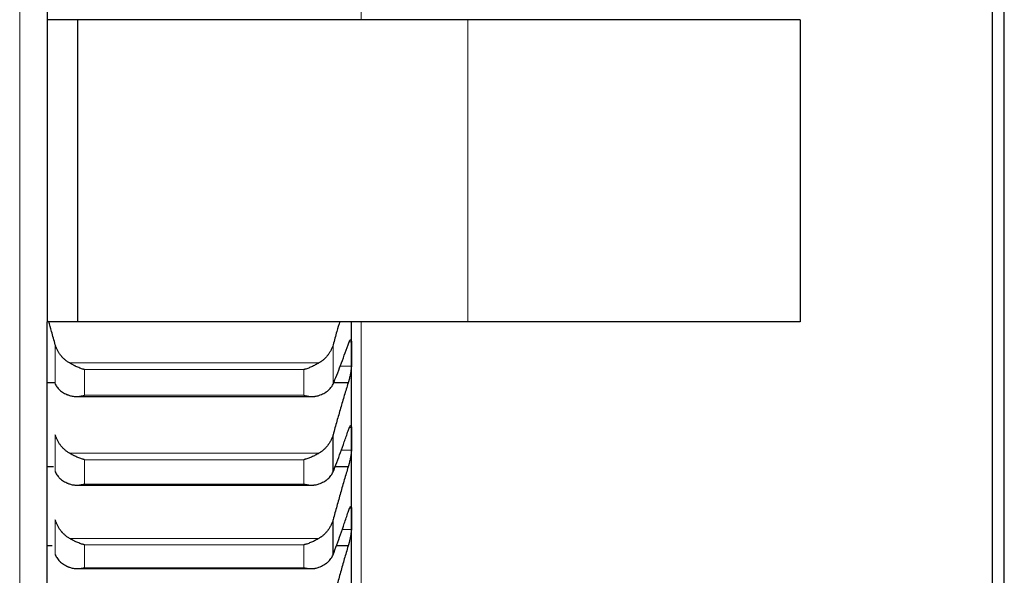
# Model space of a CAD drawing. Header units: inches. Extents: x 0 to 17820, y -10 to 12600.
# Tile 47 of 256: x 6450 to 6613, y 3804 to 3896. Entities that reach past the tile are written whole.
import ezdxf

# ---------------------------------------------------------------- set-up
doc = ezdxf.new("R2010")
doc.units = ezdxf.units.IN
doc.layers.add('1', color=7, linetype='Continuous', true_color=0xffffff)

msp = doc.modelspace()

# ---------------------------------------------------------------- linework, layer by layer
at = {"layer": '1', "color": 110, "linetype": 'Continuous', "lineweight": 13}
for p, q in [((6506.743, 4345.566), (6506.743, 3895.559)), ((6450.279, 3720.167), (6450.279, 4020.965)), ((6524.383, 3895.566), (6524.383, 3845.566)), ((6506.743, 3845.548), (6506.743, 3730.566)), ((6505.141, 3842.259), (6504.777, 3842.259)), ((6456.17, 3835.288), (6456.17, 3841.806)), ((6502.117, 3835.288), (6502.117, 3841.806)), ((6499.775, 3838.789), (6458.512, 3838.789)), ((6497.288, 3837.693), (6460.999, 3837.693)), ((6460.999, 3833.436), (6460.999, 3837.693)), ((6497.288, 3833.436), (6497.288, 3837.693)), ((6505.141, 3838.263), (6503.253, 3838.263)), ((6497.288, 3833.436), (6460.999, 3833.436)), ((6505.141, 3828.107), (6504.82, 3828.107)), ((6456.17, 3820.757), (6456.17, 3826.921)), ((6505.141, 3824.339), (6503.43, 3824.339)), ((6499.775, 3823.864), (6458.512, 3823.864)), ((6497.288, 3822.782), (6460.999, 3822.782)), ((6460.999, 3818.758), (6460.999, 3822.782)), ((6497.288, 3818.758), (6497.288, 3822.782)), ((6497.288, 3818.758), (6460.999, 3818.758)), ((6505.141, 3814.784), (6504.862, 3814.784)), ((6456.17, 3807.068), (6456.17, 3812.866)), ((6505.141, 3811.249), (6503.594, 3811.249)), ((6499.775, 3809.774), (6458.512, 3809.774)), ((6497.288, 3808.709), (6460.999, 3808.709)), ((6460.999, 3804.923), (6460.999, 3808.709)), ((6497.288, 3804.923), (6497.288, 3808.709)), ((6497.288, 3804.923), (6460.999, 3804.923))]:
    msp.add_line(p, q, dxfattribs=at)
at = {"layer": '1', "color": 2, "linetype": 'Continuous', "lineweight": 25}
for p, q in [((6611.143, 4345.566), (6611.143, 3730.566)), ((6613.143, 3732.566), (6613.143, 4345.566)), ((6454.843, 4015.984), (6454.843, 3895.566)), ((6459.843, 3895.566), (6454.843, 3895.566)), ((6454.843, 3895.566), (6454.843, 3845.566)), ((6524.383, 3895.566), (6459.843, 3895.566)), ((6459.843, 3895.566), (6459.843, 3845.566)), ((6579.383, 3895.566), (6524.383, 3895.566)), ((6579.383, 3895.566), (6579.383, 3845.566)), ((6459.843, 3845.566), (6454.843, 3845.566)), ((6454.843, 3725.148), (6454.843, 3845.566)), ((6524.383, 3845.566), (6459.843, 3845.566)), ((6505.143, 3840.261), (6505.143, 3845.566)), ((6579.383, 3845.566), (6524.383, 3845.566)), ((6505.143, 3826.223), (6505.143, 3840.261)), ((6456.094, 3835.487), (6454.844, 3835.487)), ((6504.606, 3835.487), (6502.193, 3835.487)), ((6459.631, 3833.241), (6498.651, 3833.241)), ((6502.117, 3820.757), (6502.117, 3826.921)), ((6505.143, 3813.016), (6505.143, 3826.223)), ((6455.867, 3821.584), (6454.844, 3821.584)), ((6504.606, 3821.584), (6502.42, 3821.584)), ((6459.705, 3818.586), (6498.564, 3818.586)), ((6502.117, 3807.068), (6502.117, 3812.866)), ((6505.143, 3800.663), (6505.143, 3813.016)), ((6455.658, 3808.52), (6454.844, 3808.52)), ((6504.606, 3808.52), (6502.629, 3808.52)), ((6459.786, 3804.773), (6498.478, 3804.773))]:
    msp.add_line(p, q, dxfattribs=at)
for points, knots in [([(6456.17, 3841.806), (6455.966, 3842.544), (6455.599, 3843.846), (6455.23, 3845.119), (6455.067, 3845.674)], [0, 0, 0, 0, 0.5589715, 1, 1, 1, 1]), ([(6503.22, 3845.674), (6503.057, 3845.119), (6502.687, 3843.846), (6502.321, 3842.544), (6502.117, 3841.806)], [0, 0, 0, 0, 0.4410285, 1, 1, 1, 1]), ([(6504.606, 3841.808), (6504.64, 3841.912), (6504.675, 3842.008), (6504.725, 3842.138), (6504.741, 3842.179), (6504.766, 3842.238), (6504.774, 3842.257), (6504.791, 3842.294), (6504.799, 3842.312), (6504.839, 3842.397), (6504.869, 3842.454), (6504.913, 3842.523), (6504.927, 3842.543), (6504.947, 3842.569), (6504.954, 3842.577), (6504.967, 3842.591), (6504.973, 3842.597), (6505.005, 3842.625), (6505.027, 3842.634), (6505.052, 3842.63), (6505.057, 3842.628), (6505.066, 3842.623), (6505.07, 3842.62), (6505.083, 3842.608), (6505.091, 3842.596), (6505.112, 3842.553), (6505.122, 3842.512), (6505.131, 3842.444), (6505.133, 3842.429), (6505.136, 3842.399), (6505.137, 3842.383), (6505.14, 3842.334), (6505.141, 3842.298), (6505.141, 3842.259)], [0, 0, 0, 0, 0.125, 0.125, 0.1875, 0.1875, 0.21875, 0.21875, 0.25, 0.25, 0.375, 0.375, 0.4375, 0.4375, 0.46875, 0.46875, 0.5, 0.5, 0.625, 0.625, 0.65625, 0.65625, 0.6875, 0.6875, 0.75, 0.75, 0.875, 0.875, 0.90625, 0.90625, 0.9375, 0.9375, 1, 1, 1, 1]), ([(6458.512, 3838.789), (6458.366, 3838.874), (6458.226, 3838.965), (6457.957, 3839.159), (6457.7, 3839.365), (6457.463, 3839.594), (6457.323, 3839.745), (6457.295, 3839.775), (6457.24, 3839.836), (6457.213, 3839.868), (6457.133, 3839.962), (6457.081, 3840.026), (6456.931, 3840.22), (6456.839, 3840.353), (6456.667, 3840.626), (6456.588, 3840.766), (6456.48, 3840.981), (6456.445, 3841.054), (6456.397, 3841.164), (6456.381, 3841.201), (6456.35, 3841.275), (6456.335, 3841.313), (6456.263, 3841.5), (6456.212, 3841.652), (6456.17, 3841.806)], [0, 0, 0, 0, 0.125, 0.125, 0.25, 0.375, 0.375, 0.40625, 0.40625, 0.4375, 0.4375, 0.5, 0.5, 0.625, 0.625, 0.75, 0.75, 0.8125, 0.8125, 0.84375, 0.84375, 0.875, 0.875, 1, 1, 1, 1]), ([(6502.117, 3841.806), (6502.075, 3841.652), (6502.025, 3841.501), (6501.91, 3841.204), (6501.781, 3840.912), (6501.623, 3840.632), (6501.494, 3840.425), (6501.449, 3840.357), (6501.379, 3840.256), (6501.355, 3840.223), (6501.306, 3840.157), (6501.282, 3840.124), (6501.157, 3839.962), (6500.945, 3839.713), (6500.71, 3839.484), (6500.463, 3839.266), (6500.334, 3839.162), (6500.164, 3839.04), (6500.13, 3839.015), (6500.06, 3838.968), (6499.956, 3838.898), (6499.848, 3838.832), (6499.775, 3838.789)], [0, 0, 0, 0, 0.125, 0.125, 0.25, 0.375, 0.375, 0.4375, 0.4375, 0.46875, 0.46875, 0.5, 0.5, 0.625, 0.75, 0.75, 0.875, 0.875, 0.90625, 0.90625, 0.9375, 1, 1, 1, 1]), ([(6460.999, 3837.693), (6460.996, 3837.694), (6460.993, 3837.694), (6460.986, 3837.696), (6460.983, 3837.697), (6460.973, 3837.7), (6460.953, 3837.705), (6460.907, 3837.718), (6460.814, 3837.745), (6460.735, 3837.769), (6460.577, 3837.82), (6460.472, 3837.856), (6460.158, 3837.97), (6459.95, 3838.055), (6459.639, 3838.195), (6459.535, 3838.244), (6459.38, 3838.319), (6459.328, 3838.345), (6459.224, 3838.398), (6459.172, 3838.424), (6459.018, 3838.506), (6458.915, 3838.561), (6458.712, 3838.674), (6458.612, 3838.731), (6458.512, 3838.789)], [0, 0, 0, 0, 0.0039063, 0.0039063, 0.0078125, 0.0078125, 0.015625, 0.03125, 0.0625, 0.125, 0.125, 0.25, 0.25, 0.5, 0.5, 0.625, 0.625, 0.6875, 0.6875, 0.75, 0.75, 0.875, 0.875, 1, 1, 1, 1]), ([(6499.775, 3838.789), (6499.675, 3838.731), (6499.575, 3838.674), (6499.374, 3838.562), (6499.273, 3838.507), (6499.069, 3838.4), (6498.966, 3838.348), (6498.76, 3838.247), (6498.655, 3838.198), (6498.446, 3838.104), (6498.341, 3838.059), (6498.131, 3837.973), (6498.026, 3837.932), (6497.816, 3837.856), (6497.71, 3837.82), (6497.552, 3837.769), (6497.473, 3837.745), (6497.38, 3837.718), (6497.334, 3837.705), (6497.314, 3837.7), (6497.301, 3837.696), (6497.294, 3837.694), (6497.288, 3837.693)], [0, 0, 0, 0, 0.125, 0.125, 0.25, 0.25, 0.375, 0.375, 0.5, 0.5, 0.625, 0.625, 0.75, 0.75, 0.875, 0.875, 0.9375, 0.96875, 0.984375, 0.9921875, 0.9921875, 1, 1, 1, 1]), ([(6505.141, 3838.263), (6505.141, 3838.224), (6505.139, 3838.142), (6505.131, 3838.004), (6505.122, 3837.904), (6505.114, 3837.825), (6505.111, 3837.798), (6505.105, 3837.743), (6505.101, 3837.716), (6505.084, 3837.576), (6505.067, 3837.458), (6505.042, 3837.305), (6505.037, 3837.274), (6505.029, 3837.227), (6505.027, 3837.211), (6505.021, 3837.179), (6505.007, 3837.1), (6504.98, 3836.957), (6504.955, 3836.829), (6504.928, 3836.7), (6504.913, 3836.635), (6504.87, 3836.439), (6504.839, 3836.312), (6504.791, 3836.125), (6504.775, 3836.063), (6504.75, 3835.972), (6504.742, 3835.941), (6504.725, 3835.881), (6504.717, 3835.851), (6504.675, 3835.705), (6504.64, 3835.593), (6504.606, 3835.487)], [0, 0, 0, 0, 0.0625, 0.125, 0.1875, 0.1875, 0.21875, 0.21875, 0.25, 0.25, 0.375, 0.375, 0.40625, 0.40625, 0.421875, 0.421875, 0.4375, 0.5, 0.5625, 0.5625, 0.625, 0.625, 0.75, 0.75, 0.8125, 0.8125, 0.84375, 0.84375, 0.875, 0.875, 1, 1, 1, 1]), ([(6456.17, 3835.288), (6456.212, 3835.186), (6456.262, 3835.087), (6456.377, 3834.895), (6456.506, 3834.708), (6456.664, 3834.53), (6456.793, 3834.401), (6456.838, 3834.359), (6456.908, 3834.296), (6456.932, 3834.275), (6456.981, 3834.235), (6457.005, 3834.214), (6457.13, 3834.114), (6457.341, 3833.962), (6457.577, 3833.824), (6457.824, 3833.694), (6457.953, 3833.632), (6458.123, 3833.559), (6458.157, 3833.545), (6458.227, 3833.517), (6458.331, 3833.476), (6458.439, 3833.437), (6458.512, 3833.412)], [0, 0, 0, 0, 0.125, 0.125, 0.25, 0.375, 0.375, 0.4375, 0.4375, 0.46875, 0.46875, 0.5, 0.5, 0.625, 0.75, 0.75, 0.875, 0.875, 0.90625, 0.90625, 0.9375, 1, 1, 1, 1]), ([(6499.775, 3833.412), (6499.921, 3833.461), (6500.061, 3833.515), (6500.33, 3833.63), (6500.587, 3833.752), (6500.823, 3833.89), (6500.964, 3833.982), (6500.992, 3834), (6501.047, 3834.038), (6501.074, 3834.057), (6501.154, 3834.114), (6501.206, 3834.154), (6501.356, 3834.273), (6501.448, 3834.356), (6501.62, 3834.527), (6501.699, 3834.615), (6501.807, 3834.752), (6501.841, 3834.799), (6501.89, 3834.869), (6501.906, 3834.893), (6501.937, 3834.941), (6501.952, 3834.965), (6502.024, 3835.087), (6502.075, 3835.186), (6502.117, 3835.288)], [0, 0, 0, 0, 0.125, 0.125, 0.25, 0.375, 0.375, 0.40625, 0.40625, 0.4375, 0.4375, 0.5, 0.5, 0.625, 0.625, 0.75, 0.75, 0.8125, 0.8125, 0.84375, 0.84375, 0.875, 0.875, 1, 1, 1, 1]), ([(6458.512, 3833.412), (6458.612, 3833.378), (6458.712, 3833.35), (6458.913, 3833.304), (6459.014, 3833.286), (6459.218, 3833.26), (6459.321, 3833.251), (6459.527, 3833.241), (6459.632, 3833.24), (6459.841, 3833.246), (6459.946, 3833.252), (6460.156, 3833.272), (6460.261, 3833.285), (6460.471, 3833.318), (6460.576, 3833.338), (6460.735, 3833.371), (6460.814, 3833.389), (6460.907, 3833.412), (6460.953, 3833.424), (6460.973, 3833.429), (6460.986, 3833.433), (6460.993, 3833.434), (6460.999, 3833.436)], [0, 0, 0, 0, 0.125, 0.125, 0.25, 0.25, 0.375, 0.375, 0.5, 0.5, 0.625, 0.625, 0.75, 0.75, 0.875, 0.875, 0.9375, 0.96875, 0.984375, 0.9921875, 0.9921875, 1, 1, 1, 1]), ([(6497.288, 3833.436), (6497.291, 3833.435), (6497.294, 3833.434), (6497.301, 3833.433), (6497.304, 3833.432), (6497.314, 3833.429), (6497.334, 3833.424), (6497.38, 3833.412), (6497.473, 3833.389), (6497.552, 3833.371), (6497.71, 3833.338), (6497.815, 3833.318), (6498.129, 3833.269), (6498.337, 3833.249), (6498.648, 3833.24), (6498.752, 3833.241), (6498.907, 3833.248), (6498.959, 3833.251), (6499.063, 3833.26), (6499.114, 3833.266), (6499.269, 3833.286), (6499.372, 3833.304), (6499.575, 3833.35), (6499.675, 3833.378), (6499.775, 3833.412)], [0, 0, 0, 0, 0.0039063, 0.0039063, 0.0078125, 0.0078125, 0.015625, 0.03125, 0.0625, 0.125, 0.125, 0.25, 0.25, 0.5, 0.5, 0.625, 0.625, 0.6875, 0.6875, 0.75, 0.75, 0.875, 0.875, 1, 1, 1, 1]), ([(6504.606, 3827.546), (6504.64, 3827.653), (6504.675, 3827.752), (6504.725, 3827.887), (6504.741, 3827.931), (6504.766, 3827.992), (6504.774, 3828.012), (6504.791, 3828.051), (6504.799, 3828.07), (6504.839, 3828.161), (6504.869, 3828.222), (6504.913, 3828.298), (6504.927, 3828.321), (6504.947, 3828.35), (6504.954, 3828.36), (6504.967, 3828.376), (6504.973, 3828.384), (6505.005, 3828.418), (6505.027, 3828.432), (6505.052, 3828.435), (6505.057, 3828.434), (6505.066, 3828.432), (6505.07, 3828.43), (6505.083, 3828.422), (6505.091, 3828.413), (6505.112, 3828.377), (6505.122, 3828.341), (6505.131, 3828.279), (6505.133, 3828.266), (6505.136, 3828.238), (6505.137, 3828.224), (6505.14, 3828.177), (6505.141, 3828.144), (6505.141, 3828.107)], [0, 0, 0, 0, 0.125, 0.125, 0.1875, 0.1875, 0.21875, 0.21875, 0.25, 0.25, 0.375, 0.375, 0.4375, 0.4375, 0.46875, 0.46875, 0.5, 0.5, 0.625, 0.625, 0.65625, 0.65625, 0.6875, 0.6875, 0.75, 0.75, 0.875, 0.875, 0.90625, 0.90625, 0.9375, 0.9375, 1, 1, 1, 1]), ([(6458.512, 3823.864), (6458.366, 3823.95), (6458.226, 3824.042), (6457.957, 3824.238), (6457.7, 3824.447), (6457.463, 3824.679), (6457.323, 3824.831), (6457.295, 3824.862), (6457.24, 3824.924), (6457.213, 3824.956), (6457.133, 3825.051), (6457.081, 3825.116), (6456.931, 3825.312), (6456.839, 3825.447), (6456.667, 3825.724), (6456.588, 3825.866), (6456.48, 3826.084), (6456.445, 3826.158), (6456.397, 3826.269), (6456.381, 3826.307), (6456.35, 3826.382), (6456.335, 3826.42), (6456.263, 3826.61), (6456.212, 3826.765), (6456.17, 3826.921)], [0, 0, 0, 0, 0.125, 0.125, 0.25, 0.375, 0.375, 0.40625, 0.40625, 0.4375, 0.4375, 0.5, 0.5, 0.625, 0.625, 0.75, 0.75, 0.8125, 0.8125, 0.84375, 0.84375, 0.875, 0.875, 1, 1, 1, 1]), ([(6502.117, 3826.921), (6502.075, 3826.765), (6502.025, 3826.611), (6501.91, 3826.31), (6501.781, 3826.014), (6501.623, 3825.73), (6501.494, 3825.521), (6501.449, 3825.452), (6501.379, 3825.349), (6501.355, 3825.315), (6501.306, 3825.249), (6501.282, 3825.215), (6501.157, 3825.051), (6500.945, 3824.799), (6500.71, 3824.567), (6500.463, 3824.347), (6500.334, 3824.242), (6500.164, 3824.117), (6500.13, 3824.093), (6500.06, 3824.045), (6499.956, 3823.974), (6499.848, 3823.907), (6499.775, 3823.864)], [0, 0, 0, 0, 0.125, 0.125, 0.25, 0.375, 0.375, 0.4375, 0.4375, 0.46875, 0.46875, 0.5, 0.5, 0.625, 0.75, 0.75, 0.875, 0.875, 0.90625, 0.90625, 0.9375, 1, 1, 1, 1]), ([(6505.141, 3824.339), (6505.141, 3824.302), (6505.139, 3824.224), (6505.131, 3824.092), (6505.122, 3823.995), (6505.114, 3823.918), (6505.111, 3823.892), (6505.105, 3823.839), (6505.101, 3823.812), (6505.084, 3823.676), (6505.067, 3823.561), (6505.042, 3823.41), (6505.037, 3823.379), (6505.029, 3823.333), (6505.027, 3823.317), (6505.021, 3823.286), (6505.007, 3823.208), (6504.98, 3823.066), (6504.955, 3822.938), (6504.928, 3822.81), (6504.913, 3822.745), (6504.87, 3822.549), (6504.839, 3822.421), (6504.791, 3822.233), (6504.775, 3822.17), (6504.75, 3822.078), (6504.742, 3822.047), (6504.725, 3821.986), (6504.717, 3821.956), (6504.675, 3821.807), (6504.64, 3821.693), (6504.606, 3821.584)], [0, 0, 0, 0, 0.0625, 0.125, 0.1875, 0.1875, 0.21875, 0.21875, 0.25, 0.25, 0.375, 0.375, 0.40625, 0.40625, 0.421875, 0.421875, 0.4375, 0.5, 0.5625, 0.5625, 0.625, 0.625, 0.75, 0.75, 0.8125, 0.8125, 0.84375, 0.84375, 0.875, 0.875, 1, 1, 1, 1]), ([(6460.999, 3822.782), (6460.996, 3822.783), (6460.993, 3822.784), (6460.986, 3822.786), (6460.983, 3822.787), (6460.973, 3822.789), (6460.953, 3822.794), (6460.907, 3822.807), (6460.814, 3822.832), (6460.735, 3822.855), (6460.577, 3822.904), (6460.472, 3822.938), (6460.158, 3823.049), (6459.95, 3823.132), (6459.639, 3823.27), (6459.535, 3823.318), (6459.38, 3823.393), (6459.328, 3823.419), (6459.224, 3823.471), (6459.172, 3823.498), (6459.018, 3823.579), (6458.915, 3823.634), (6458.712, 3823.747), (6458.612, 3823.805), (6458.512, 3823.864)], [0, 0, 0, 0, 0.0039063, 0.0039063, 0.0078125, 0.0078125, 0.015625, 0.03125, 0.0625, 0.125, 0.125, 0.25, 0.25, 0.5, 0.5, 0.625, 0.625, 0.6875, 0.6875, 0.75, 0.75, 0.875, 0.875, 1, 1, 1, 1]), ([(6499.775, 3823.864), (6499.675, 3823.805), (6499.575, 3823.748), (6499.374, 3823.635), (6499.273, 3823.58), (6499.069, 3823.474), (6498.966, 3823.422), (6498.76, 3823.322), (6498.655, 3823.273), (6498.446, 3823.18), (6498.341, 3823.136), (6498.131, 3823.052), (6498.026, 3823.013), (6497.816, 3822.938), (6497.71, 3822.904), (6497.552, 3822.855), (6497.473, 3822.832), (6497.38, 3822.807), (6497.334, 3822.794), (6497.314, 3822.789), (6497.301, 3822.786), (6497.294, 3822.784), (6497.288, 3822.782)], [0, 0, 0, 0, 0.125, 0.125, 0.25, 0.25, 0.375, 0.375, 0.5, 0.5, 0.625, 0.625, 0.75, 0.75, 0.875, 0.875, 0.9375, 0.96875, 0.984375, 0.9921875, 0.9921875, 1, 1, 1, 1]), ([(6456.17, 3820.757), (6456.212, 3820.651), (6456.262, 3820.547), (6456.377, 3820.345), (6456.506, 3820.148), (6456.664, 3819.961), (6456.793, 3819.825), (6456.838, 3819.78), (6456.908, 3819.714), (6456.932, 3819.692), (6456.981, 3819.649), (6457.005, 3819.628), (6457.13, 3819.522), (6457.341, 3819.361), (6457.577, 3819.216), (6457.824, 3819.078), (6457.953, 3819.012), (6458.123, 3818.935), (6458.157, 3818.92), (6458.227, 3818.891), (6458.331, 3818.847), (6458.439, 3818.806), (6458.512, 3818.78)], [0, 0, 0, 0, 0.125, 0.125, 0.25, 0.375, 0.375, 0.4375, 0.4375, 0.46875, 0.46875, 0.5, 0.5, 0.625, 0.75, 0.75, 0.875, 0.875, 0.90625, 0.90625, 0.9375, 1, 1, 1, 1]), ([(6499.775, 3818.78), (6499.921, 3818.832), (6500.061, 3818.889), (6500.33, 3819.01), (6500.587, 3819.14), (6500.823, 3819.286), (6500.964, 3819.382), (6500.992, 3819.402), (6501.047, 3819.441), (6501.074, 3819.461), (6501.154, 3819.522), (6501.206, 3819.564), (6501.356, 3819.69), (6501.448, 3819.777), (6501.62, 3819.957), (6501.699, 3820.05), (6501.807, 3820.195), (6501.841, 3820.243), (6501.89, 3820.318), (6501.906, 3820.343), (6501.937, 3820.393), (6501.952, 3820.419), (6502.024, 3820.546), (6502.075, 3820.651), (6502.117, 3820.757)], [0, 0, 0, 0, 0.125, 0.125, 0.25, 0.375, 0.375, 0.40625, 0.40625, 0.4375, 0.4375, 0.5, 0.5, 0.625, 0.625, 0.75, 0.75, 0.8125, 0.8125, 0.84375, 0.84375, 0.875, 0.875, 1, 1, 1, 1]), ([(6458.512, 3818.78), (6458.612, 3818.744), (6458.712, 3818.714), (6458.913, 3818.664), (6459.014, 3818.644), (6459.218, 3818.613), (6459.321, 3818.602), (6459.527, 3818.588), (6459.632, 3818.585), (6459.841, 3818.587), (6459.946, 3818.592), (6460.156, 3818.608), (6460.261, 3818.619), (6460.471, 3818.648), (6460.576, 3818.666), (6460.735, 3818.697), (6460.814, 3818.714), (6460.907, 3818.735), (6460.953, 3818.746), (6460.973, 3818.751), (6460.986, 3818.754), (6460.993, 3818.756), (6460.999, 3818.758)], [0, 0, 0, 0, 0.125, 0.125, 0.25, 0.25, 0.375, 0.375, 0.5, 0.5, 0.625, 0.625, 0.75, 0.75, 0.875, 0.875, 0.9375, 0.96875, 0.984375, 0.9921875, 0.9921875, 1, 1, 1, 1]), ([(6497.288, 3818.758), (6497.291, 3818.757), (6497.294, 3818.756), (6497.301, 3818.754), (6497.304, 3818.754), (6497.314, 3818.751), (6497.334, 3818.746), (6497.38, 3818.735), (6497.473, 3818.714), (6497.552, 3818.697), (6497.71, 3818.666), (6497.815, 3818.648), (6498.129, 3818.605), (6498.337, 3818.588), (6498.648, 3818.585), (6498.752, 3818.588), (6498.907, 3818.598), (6498.959, 3818.602), (6499.063, 3818.614), (6499.114, 3818.62), (6499.269, 3818.643), (6499.372, 3818.663), (6499.575, 3818.714), (6499.675, 3818.744), (6499.775, 3818.78)], [0, 0, 0, 0, 0.0039063, 0.0039063, 0.0078125, 0.0078125, 0.015625, 0.03125, 0.0625, 0.125, 0.125, 0.25, 0.25, 0.5, 0.5, 0.625, 0.625, 0.6875, 0.6875, 0.75, 0.75, 0.875, 0.875, 1, 1, 1, 1]), ([(6504.606, 3814.113), (6504.64, 3814.223), (6504.675, 3814.325), (6504.725, 3814.466), (6504.741, 3814.511), (6504.766, 3814.575), (6504.774, 3814.596), (6504.791, 3814.637), (6504.799, 3814.657), (6504.839, 3814.753), (6504.869, 3814.819), (6504.913, 3814.902), (6504.927, 3814.927), (6504.947, 3814.96), (6504.954, 3814.971), (6504.967, 3814.99), (6504.973, 3814.999), (6505.005, 3815.039), (6505.027, 3815.059), (6505.052, 3815.068), (6505.057, 3815.069), (6505.066, 3815.069), (6505.07, 3815.068), (6505.083, 3815.064), (6505.091, 3815.058), (6505.112, 3815.03), (6505.122, 3814.999), (6505.131, 3814.943), (6505.133, 3814.931), (6505.136, 3814.906), (6505.137, 3814.892), (6505.14, 3814.85), (6505.141, 3814.819), (6505.141, 3814.784)], [0, 0, 0, 0, 0.125, 0.125, 0.1875, 0.1875, 0.21875, 0.21875, 0.25, 0.25, 0.375, 0.375, 0.4375, 0.4375, 0.46875, 0.46875, 0.5, 0.5, 0.625, 0.625, 0.65625, 0.65625, 0.6875, 0.6875, 0.75, 0.75, 0.875, 0.875, 0.90625, 0.90625, 0.9375, 0.9375, 1, 1, 1, 1]), ([(6458.512, 3809.774), (6458.366, 3809.861), (6458.226, 3809.954), (6457.957, 3810.152), (6457.7, 3810.363), (6457.463, 3810.597), (6457.323, 3810.751), (6457.295, 3810.782), (6457.24, 3810.845), (6457.213, 3810.877), (6457.133, 3810.974), (6457.081, 3811.039), (6456.931, 3811.238), (6456.839, 3811.374), (6456.667, 3811.654), (6456.588, 3811.798), (6456.48, 3812.019), (6456.445, 3812.093), (6456.397, 3812.206), (6456.381, 3812.244), (6456.35, 3812.321), (6456.335, 3812.359), (6456.263, 3812.552), (6456.212, 3812.708), (6456.17, 3812.866)], [0, 0, 0, 0, 0.125, 0.125, 0.25, 0.375, 0.375, 0.40625, 0.40625, 0.4375, 0.4375, 0.5, 0.5, 0.625, 0.625, 0.75, 0.75, 0.8125, 0.8125, 0.84375, 0.84375, 0.875, 0.875, 1, 1, 1, 1]), ([(6502.117, 3812.866), (6502.075, 3812.708), (6502.025, 3812.552), (6501.91, 3812.247), (6501.781, 3811.948), (6501.623, 3811.66), (6501.494, 3811.449), (6501.449, 3811.379), (6501.379, 3811.275), (6501.355, 3811.241), (6501.306, 3811.173), (6501.282, 3811.14), (6501.157, 3810.974), (6500.945, 3810.719), (6500.71, 3810.485), (6500.463, 3810.262), (6500.334, 3810.156), (6500.164, 3810.03), (6500.13, 3810.005), (6500.06, 3809.957), (6499.956, 3809.885), (6499.848, 3809.817), (6499.775, 3809.774)], [0, 0, 0, 0, 0.125, 0.125, 0.25, 0.375, 0.375, 0.4375, 0.4375, 0.46875, 0.46875, 0.5, 0.5, 0.625, 0.75, 0.75, 0.875, 0.875, 0.90625, 0.90625, 0.9375, 1, 1, 1, 1]), ([(6505.141, 3811.249), (6505.141, 3811.214), (6505.139, 3811.14), (6505.131, 3811.015), (6505.122, 3810.921), (6505.114, 3810.847), (6505.111, 3810.822), (6505.105, 3810.771), (6505.101, 3810.744), (6505.084, 3810.612), (6505.067, 3810.499), (6505.042, 3810.351), (6505.037, 3810.321), (6505.029, 3810.275), (6505.027, 3810.26), (6505.021, 3810.229), (6505.007, 3810.152), (6504.98, 3810.012), (6504.955, 3809.885), (6504.928, 3809.757), (6504.913, 3809.692), (6504.87, 3809.497), (6504.839, 3809.369), (6504.791, 3809.179), (6504.775, 3809.116), (6504.75, 3809.022), (6504.742, 3808.991), (6504.725, 3808.929), (6504.717, 3808.899), (6504.675, 3808.747), (6504.64, 3808.631), (6504.606, 3808.52)], [0, 0, 0, 0, 0.0625, 0.125, 0.1875, 0.1875, 0.21875, 0.21875, 0.25, 0.25, 0.375, 0.375, 0.40625, 0.40625, 0.421875, 0.421875, 0.4375, 0.5, 0.5625, 0.5625, 0.625, 0.625, 0.75, 0.75, 0.8125, 0.8125, 0.84375, 0.84375, 0.875, 0.875, 1, 1, 1, 1]), ([(6460.999, 3808.709), (6460.996, 3808.71), (6460.993, 3808.711), (6460.986, 3808.712), (6460.983, 3808.713), (6460.973, 3808.716), (6460.953, 3808.721), (6460.907, 3808.732), (6460.814, 3808.756), (6460.629, 3808.808), (6460.472, 3808.858), (6460.158, 3808.965), (6459.95, 3809.046), (6459.639, 3809.182), (6459.535, 3809.229), (6459.38, 3809.303), (6459.328, 3809.329), (6459.224, 3809.38), (6459.172, 3809.407), (6459.018, 3809.488), (6458.915, 3809.543), (6458.712, 3809.657), (6458.612, 3809.715), (6458.512, 3809.774)], [0, 0, 0, 0, 0.0039062, 0.0039062, 0.0078125, 0.0078125, 0.015625, 0.03125, 0.0625, 0.125, 0.25, 0.25, 0.5, 0.5, 0.625, 0.625, 0.6875, 0.6875, 0.75, 0.75, 0.875, 0.875, 1, 1, 1, 1]), ([(6499.775, 3809.774), (6499.675, 3809.715), (6499.575, 3809.657), (6499.374, 3809.544), (6499.273, 3809.489), (6499.069, 3809.383), (6498.966, 3809.332), (6498.76, 3809.233), (6498.655, 3809.185), (6498.446, 3809.093), (6498.341, 3809.05), (6498.131, 3808.968), (6498.026, 3808.93), (6497.816, 3808.858), (6497.71, 3808.825), (6497.552, 3808.778), (6497.473, 3808.756), (6497.38, 3808.732), (6497.334, 3808.721), (6497.314, 3808.716), (6497.301, 3808.712), (6497.294, 3808.711), (6497.288, 3808.709)], [0, 0, 0, 0, 0.125, 0.125, 0.25, 0.25, 0.375, 0.375, 0.5, 0.5, 0.625, 0.625, 0.75, 0.75, 0.875, 0.875, 0.9375, 0.96875, 0.984375, 0.9921875, 0.9921875, 1, 1, 1, 1]), ([(6456.17, 3807.068), (6456.212, 3806.956), (6456.262, 3806.847), (6456.377, 3806.635), (6456.506, 3806.429), (6456.664, 3806.233), (6456.793, 3806.09), (6456.838, 3806.043), (6456.908, 3805.974), (6456.932, 3805.951), (6456.981, 3805.905), (6457.005, 3805.883), (6457.13, 3805.772), (6457.341, 3805.603), (6457.577, 3805.45), (6457.824, 3805.305), (6457.953, 3805.236), (6458.123, 3805.155), (6458.157, 3805.139), (6458.227, 3805.108), (6458.331, 3805.062), (6458.439, 3805.019), (6458.512, 3804.991)], [0, 0, 0, 0, 0.125, 0.125, 0.25, 0.375, 0.375, 0.4375, 0.4375, 0.46875, 0.46875, 0.5, 0.5, 0.625, 0.75, 0.75, 0.875, 0.875, 0.90625, 0.90625, 0.9375, 1, 1, 1, 1]), ([(6499.775, 3804.991), (6499.921, 3805.046), (6500.061, 3805.106), (6500.33, 3805.234), (6500.587, 3805.37), (6500.823, 3805.524), (6500.964, 3805.625), (6500.992, 3805.646), (6501.047, 3805.687), (6501.074, 3805.708), (6501.154, 3805.772), (6501.206, 3805.816), (6501.356, 3805.949), (6501.448, 3806.04), (6501.62, 3806.229), (6501.699, 3806.327), (6501.807, 3806.478), (6501.841, 3806.529), (6501.89, 3806.607), (6501.906, 3806.633), (6501.937, 3806.686), (6501.952, 3806.713), (6502.024, 3806.847), (6502.075, 3806.956), (6502.117, 3807.068)], [0, 0, 0, 0, 0.125, 0.125, 0.25, 0.375, 0.375, 0.40625, 0.40625, 0.4375, 0.4375, 0.5, 0.5, 0.625, 0.625, 0.75, 0.75, 0.8125, 0.8125, 0.84375, 0.84375, 0.875, 0.875, 1, 1, 1, 1]), ([(6458.512, 3804.991), (6458.612, 3804.953), (6458.712, 3804.921), (6458.913, 3804.867), (6459.014, 3804.845), (6459.218, 3804.81), (6459.321, 3804.797), (6459.527, 3804.779), (6459.632, 3804.775), (6459.841, 3804.772), (6459.946, 3804.775), (6460.156, 3804.787), (6460.261, 3804.796), (6460.471, 3804.822), (6460.576, 3804.838), (6460.735, 3804.866), (6460.814, 3804.882), (6460.907, 3804.902), (6460.953, 3804.912), (6460.973, 3804.917), (6460.986, 3804.92), (6460.993, 3804.921), (6460.999, 3804.923)], [0, 0, 0, 0, 0.125, 0.125, 0.25, 0.25, 0.375, 0.375, 0.5, 0.5, 0.625, 0.625, 0.75, 0.75, 0.875, 0.875, 0.9375, 0.96875, 0.984375, 0.9921875, 0.9921875, 1, 1, 1, 1]), ([(6497.288, 3804.923), (6497.291, 3804.922), (6497.294, 3804.921), (6497.301, 3804.92), (6497.304, 3804.919), (6497.314, 3804.917), (6497.334, 3804.912), (6497.38, 3804.902), (6497.473, 3804.882), (6497.552, 3804.866), (6497.71, 3804.838), (6497.815, 3804.822), (6498.129, 3804.784), (6498.337, 3804.771), (6498.648, 3804.774), (6498.752, 3804.779), (6498.907, 3804.792), (6498.959, 3804.798), (6499.063, 3804.811), (6499.114, 3804.818), (6499.269, 3804.845), (6499.372, 3804.867), (6499.575, 3804.921), (6499.675, 3804.953), (6499.775, 3804.991)], [0, 0, 0, 0, 0.0039063, 0.0039063, 0.0078125, 0.0078125, 0.015625, 0.03125, 0.0625, 0.125, 0.125, 0.25, 0.25, 0.5, 0.5, 0.625, 0.625, 0.6875, 0.6875, 0.75, 0.75, 0.875, 0.875, 1, 1, 1, 1])]:
    msp.add_open_spline(points, degree=3, knots=knots, dxfattribs=at)
for points in [[(6505.141, 3842.259), (6505.143, 3841.593), (6505.143, 3840.927), (6505.143, 3840.261)], [(6502.117, 3835.288), (6502.321, 3835.774), (6502.731, 3836.775), (6503.35, 3838.362), (6503.975, 3840.035), (6504.395, 3841.207), (6504.606, 3841.808)], [(6505.143, 3840.261), (6505.143, 3839.595), (6505.143, 3838.929), (6505.141, 3838.263)], [(6504.606, 3835.487), (6504.395, 3834.808), (6503.975, 3833.432), (6503.35, 3831.316), (6502.731, 3829.149), (6502.321, 3827.669), (6502.117, 3826.921)], [(6502.117, 3820.757), (6502.321, 3821.268), (6502.731, 3822.317), (6503.35, 3823.973), (6503.975, 3825.711), (6504.395, 3826.925), (6504.606, 3827.546)], [(6505.141, 3828.107), (6505.143, 3827.479), (6505.143, 3826.851), (6505.143, 3826.223)], [(6505.143, 3826.223), (6505.143, 3825.595), (6505.143, 3824.967), (6505.141, 3824.339)], [(6504.606, 3821.584), (6504.395, 3820.889), (6503.975, 3819.483), (6503.35, 3817.327), (6502.731, 3815.124), (6502.321, 3813.624), (6502.117, 3812.866)], [(6505.141, 3814.784), (6505.143, 3814.195), (6505.143, 3813.606), (6505.143, 3813.016)], [(6502.117, 3807.068), (6502.321, 3807.602), (6502.731, 3808.698), (6503.35, 3810.42), (6503.975, 3812.22), (6504.395, 3813.473), (6504.606, 3814.113)], [(6505.143, 3813.016), (6505.143, 3812.427), (6505.143, 3811.838), (6505.141, 3811.249)], [(6504.606, 3808.52), (6504.395, 3807.81), (6503.975, 3806.377), (6503.35, 3804.184), (6502.731, 3801.949), (6502.321, 3800.431), (6502.117, 3799.664)]]:
    msp.add_open_spline(points, degree=3, dxfattribs=at)

doc.saveas('drawing.dxf')
